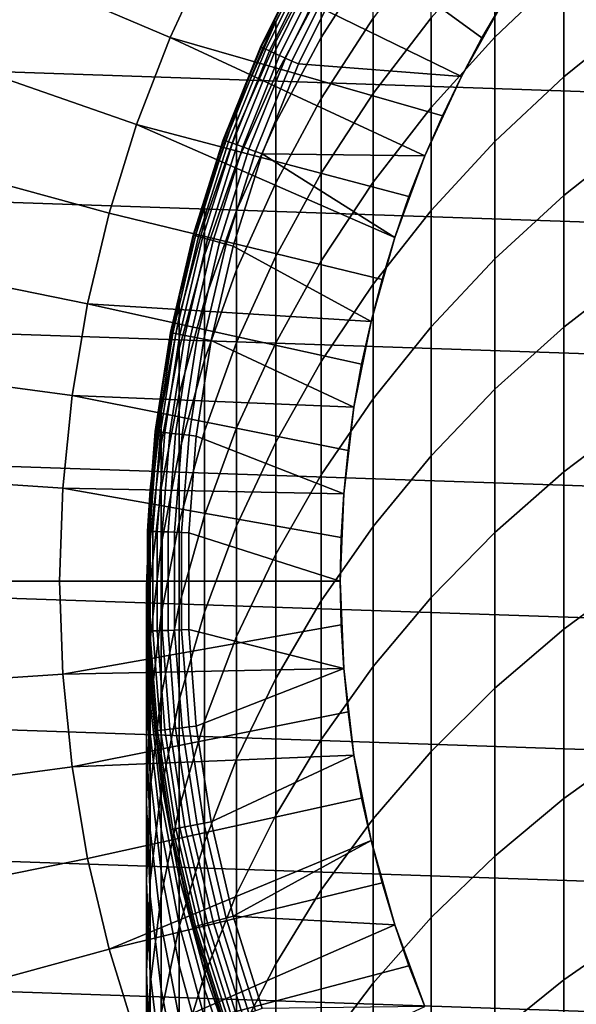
# Model space of a CAD drawing. Header units: metres. Extents: x -24 to 94, y -256 to 25.
# Tile 93 of 195: x -17.28 to -10.56, y -5.1 to 6.77. Entities that reach past the tile are written whole.
import ezdxf

# ---------------------------------------------------------------- set-up
doc = ezdxf.new("R2010")
doc.units = ezdxf.units.M
doc.layers.add('solid_10_061_003_XXX', color=7, linetype='CONTINUOUS')

msp = doc.modelspace()

# ---------------------------------------------------------------- linework, layer by layer
at = {"layer": 'solid_10_061_003_XXX'}
for points in [[(-21.561001, 9.347363), (22.148991, 7.853167), (22.633904, 6.321091), (-22.148993, 7.853165)], [(-18.014978, 9.103379, 139.704315), (-18.582788, 7.879783, 139.704315), (-15.465069, 6.557755, 139.907593), (-14.992523, 7.576064, 139.907593)], [(-11.948398, 6.088013, 139.995865), (-11.700171, 6.552411, 139.995865), (-14.453018, 8.560535, 139.907593), (-14.992523, 7.576064, 139.907593)], [(-11.700171, 6.552411, 139.995865), (-11.433905, 7.006706, 139.995865), (-14.453018, 8.560535, 139.907593)], [(-11.545567, 6.561645, 217.583908), (-10.712721, 7.353193, 217.842911), (-10.712721, 8.458774, 214.186722), (-11.545567, 7.656335, 213.96373)], [(-13.6399, 6.558397, 206.083649), (-13.013261, 7.539453, 206.262878), (-13.013261, 8.1218, 202.610077), (-13.6399, 7.133652, 202.475357)], [(-10.712721, 6.083599, 221.445435), (-9.819964, 6.802244, 221.717102), (-9.819964, 8.083375, 218.081848), (-10.712721, 7.353193, 217.842911)], [(-22.148993, 7.853165), (22.633904, 6.321091), (23.012894, 4.759872), (-22.633904, 6.321089)], [(-18.582788, 7.879783, 139.704315), (-19.067602, 6.620993, 139.704315), (-15.868543, 5.510159, 139.907593), (-15.465069, 6.557755, 139.907593)], [(-13.6399, 7.792626, 195.19928), (-13.836568, 7.524087, 191.550003), (-14.371932, 6.442831, 191.550003), (-14.19026, 6.752355, 195.152298)], [(-14.19026, 6.508255, 198.750839), (-13.6399, 7.545341, 198.844772), (-13.6399, 7.792626, 195.19928), (-14.19026, 6.752355, 195.152298)], [(-13.013261, 5.8831, 213.470963), (-12.313846, 6.796174, 213.724701), (-12.313846, 7.716313, 210.09787), (-13.013261, 6.792711, 209.885635)], [(-12.313846, 5.713158, 217.306274), (-11.545567, 6.561645, 217.583908), (-11.545567, 7.656335, 213.96373), (-12.313846, 6.796174, 213.724701)], [(-11.948398, 6.088013, 139.995865), (-14.992523, 7.576064, 139.907593), (-15.465069, 6.557755, 139.907593), (-12.1782, 5.614227, 139.995865)], [(-14.371932, 6.442831, 191.550003), (-13.836568, 7.524087, 191.550003), (-13.836568, 7.524087, 141.050003), (-14.371932, 6.442831, 141.050003)], [(-13.829988, 7.520509, 140.963776), (-14.365097, 6.439767, 140.963776), (-14.371932, 6.442831, 141.050003), (-13.836568, 7.524087, 141.050003)], [(-14.365097, 6.439767, 140.963776), (-13.829988, 7.520509, 140.963776), (-13.810235, 7.509768, 140.879486), (-14.34458, 6.430569, 140.879486)], [(-14.34458, 6.430569, 140.879486), (-13.810235, 7.509768, 140.879486), (-13.77791, 7.49219, 140.800385), (-14.311005, 6.415518, 140.800385)], [(-14.311005, 6.415518, 140.800385), (-13.77791, 7.49219, 140.800385), (-13.733998, 7.468312, 140.728867), (-14.265394, 6.395071, 140.728867)], [(-14.19026, 6.101866, 202.334686), (-13.6399, 7.133652, 202.475357), (-13.6399, 7.545341, 198.844772), (-14.19026, 6.508255, 198.750839)], [(-13.6399, 5.820751, 209.662277), (-13.013261, 6.792711, 209.885635), (-13.013261, 7.539453, 206.262878), (-13.6399, 6.558397, 206.083649)], [(-14.265394, 6.395071, 140.728867), (-13.733998, 7.468312, 140.728867), (-13.679836, 7.438859, 140.667145), (-14.209136, 6.369851, 140.667145)], [(-14.209136, 6.369851, 140.667145), (-13.679836, 7.438859, 140.667145), (-13.617073, 7.404729, 140.617081), (-14.143944, 6.340626, 140.617081)], [(-14.143944, 6.340626, 140.617081), (-13.617073, 7.404729, 140.617081), (-13.547618, 7.366961, 140.580185), (-14.071802, 6.308285, 140.580185)], [(-14.071802, 6.308285, 140.580185), (-13.547618, 7.366961, 140.580185), (-13.473588, 7.326705, 140.557602), (-13.994907, 6.273814, 140.557602)], [(-13.994907, 6.273814, 140.557602), (-13.473588, 7.326705, 140.557602), (-13.396991, 7.285817, 140.550003), (-13.915445, 6.238817, 140.550003)], [(-11.948391, 6.088026, 140.550003), (-13.915445, 6.238817, 140.550003), (-13.396991, 7.285817, 140.550003), (-11.433879, 7.006747, 140.550003)], [(-11.545567, 5.304557, 221.15094), (-10.712721, 6.083599, 221.445435), (-10.712721, 7.353193, 217.842911), (-11.545567, 6.561645, 217.583908)], [(-14.19026, 5.534018, 205.896515), (-13.6399, 6.558397, 206.083649), (-13.6399, 7.133652, 202.475357), (-14.19026, 6.101866, 202.334686)], [(-11.948391, 6.088026, 140.550003), (-11.433879, 7.006747, 140.550003), (-11.700171, 6.552411, 139.995865), (-11.948398, 6.088013, 139.995865)], [(-11.433879, 7.006747, 140.550003), (-11.433905, 7.006706, 139.995865), (-11.700171, 6.552411, 139.995865)], [(-13.6399, 4.922221, 213.203934), (-13.013261, 5.8831, 213.470963), (-13.013261, 6.792711, 209.885635), (-13.6399, 5.820751, 209.662277)], [(-13.013261, 4.812477, 217.011551), (-12.313846, 5.713158, 217.306274), (-12.313846, 6.796174, 213.724701), (-13.013261, 5.8831, 213.470963)], [(-10.712721, 4.652583, 224.986938), (-9.819964, 5.358224, 225.290787), (-9.819964, 6.802244, 221.717102), (-10.712721, 6.083599, 221.445435)], [(-14.19026, 6.752355, 195.152298), (-14.371932, 6.442831, 191.550003), (-14.822956, 5.323766, 191.550003), (-14.661262, 5.673907, 195.103577)], [(-14.661262, 5.433107, 198.653473), (-14.19026, 6.508255, 198.750839), (-14.19026, 6.752355, 195.152298), (-14.661262, 5.673907, 195.103577)], [(-19.067602, 6.620993, 139.704315), (-19.467255, 5.332632, 139.704315), (-16.201145, 4.437952, 139.907593), (-15.868543, 5.510159, 139.907593)], [(-12.581146, 4.64143, 139.995865), (-12.389225, 5.131785, 139.995865), (-15.465069, 6.557755, 139.907593), (-15.868543, 5.510159, 139.907593)], [(-12.389225, 5.131785, 139.995865), (-12.1782, 5.614227, 139.995865), (-15.465069, 6.557755, 139.907593)], [(-14.19026, 4.805871, 209.429077), (-13.6399, 5.820751, 209.662277), (-13.6399, 6.558397, 206.083649), (-14.19026, 5.534018, 205.896515)], [(-12.313846, 4.469476, 220.835266), (-11.545567, 5.304557, 221.15094), (-11.545567, 6.561645, 217.583908), (-12.313846, 5.713158, 217.306274)], [(-14.822956, 5.323766, 191.550003), (-14.371932, 6.442831, 191.550003), (-14.371932, 6.442831, 141.050003), (-14.822956, 5.323766, 141.050003)], [(-14.365097, 6.439767, 140.963776), (-14.815907, 5.321234, 140.963776), (-14.822956, 5.323766, 141.050003), (-14.371932, 6.442831, 141.050003)], [(-14.815907, 5.321234, 140.963776), (-14.365097, 6.439767, 140.963776), (-14.34458, 6.430569, 140.879486), (-14.794745, 5.313634, 140.879486)], [(-14.794745, 5.313634, 140.879486), (-14.34458, 6.430569, 140.879486), (-14.311005, 6.415518, 140.800385), (-14.760117, 5.301197, 140.800385)], [(-14.760117, 5.301197, 140.800385), (-14.311005, 6.415518, 140.800385), (-14.265394, 6.395071, 140.728867), (-14.713075, 5.284301, 140.728867)], [(-14.661262, 5.032214, 202.188858), (-14.19026, 6.101866, 202.334686), (-14.19026, 6.508255, 198.750839), (-14.661262, 5.433107, 198.653473)], [(-22.633904, 6.321089), (23.012894, 4.759872), (23.283913, 3.179563), (-23.012894, 4.759871)], [(-14.713075, 5.284301, 140.728867), (-14.265394, 6.395071, 140.728867), (-14.209136, 6.369851, 140.667145), (-14.655051, 5.263462, 140.667145)], [(-14.655051, 5.263462, 140.667145), (-14.209136, 6.369851, 140.667145), (-14.143944, 6.340626, 140.617081), (-14.587813, 5.239313, 140.617081)], [(-14.587813, 5.239313, 140.617081), (-14.143944, 6.340626, 140.617081), (-14.071802, 6.308285, 140.580185), (-14.513408, 5.212589, 140.580185)], [(-14.513408, 5.212589, 140.580185), (-14.071802, 6.308285, 140.580185), (-13.994907, 6.273814, 140.557602), (-14.434099, 5.184105, 140.557602)], [(-14.434099, 5.184105, 140.557602), (-13.994907, 6.273814, 140.557602), (-13.915445, 6.238817, 140.550003), (-14.352218, 5.155221, 140.550003)], [(-12.389225, 5.131785, 140.550003), (-14.352218, 5.155221, 140.550003), (-13.915445, 6.238817, 140.550003), (-11.948391, 6.088026, 140.550003)], [(-14.661262, 4.472045, 205.702515), (-14.19026, 5.534018, 205.896515), (-14.19026, 6.101866, 202.334686), (-14.661262, 5.032214, 202.188858)], [(-12.389225, 5.131785, 140.550003), (-11.948391, 6.088026, 140.550003), (-12.1782, 5.614227, 139.995865), (-12.389225, 5.131785, 139.995865)], [(-11.948391, 6.088026, 140.550003), (-11.948398, 6.088013, 139.995865), (-12.1782, 5.614227, 139.995865)], [(-11.545567, 3.887638, 224.657562), (-10.712721, 4.652583, 224.986938), (-10.712721, 6.083599, 221.445435), (-11.545567, 5.304557, 221.15094)], [(-14.19026, 3.918909, 212.925125), (-13.6399, 4.922221, 213.203934), (-13.6399, 5.820751, 209.662277), (-14.19026, 4.805871, 209.429077)], [(-13.6399, 3.864639, 216.701401), (-13.013261, 4.812477, 217.011551), (-13.013261, 5.8831, 213.470963), (-13.6399, 4.922221, 213.203934)], [(-13.013261, 3.583026, 220.500168), (-12.313846, 4.469476, 220.835266), (-12.313846, 5.713158, 217.306274), (-13.013261, 4.812477, 217.011551)], [(-14.661262, 5.673907, 195.103577), (-14.822956, 5.323766, 191.550003), (-15.186993, 4.173459, 191.550003), (-15.050272, 4.563312, 195.053421)], [(-15.050272, 4.325912, 198.553192), (-14.661262, 5.433107, 198.653473), (-14.661262, 5.673907, 195.103577), (-15.050272, 4.563312, 195.053421)], [(-12.906525, 3.640016, 139.995865), (-12.753668, 4.143918, 139.995865), (-15.868543, 5.510159, 139.907593), (-16.201145, 4.437952, 139.907593)], [(-12.753668, 4.143918, 139.995865), (-12.581146, 4.64143, 139.995865), (-15.868543, 5.510159, 139.907593)], [(-14.661262, 3.753743, 209.187302), (-14.19026, 4.805871, 209.429077), (-14.19026, 5.534018, 205.896515), (-14.661262, 4.472045, 205.702515)], [(-15.050272, 3.930678, 202.038666), (-14.661262, 5.032214, 202.188858), (-14.661262, 5.433107, 198.653473), (-15.050272, 4.325912, 198.553192)], [(-10.712721, 3.063066, 228.460205), (-9.819964, 3.754263, 228.795609), (-9.819964, 5.358224, 225.290787), (-10.712721, 4.652583, 224.986938)], [(-19.467255, 5.332632, 139.704315), (-19.779963, 4.020454, 139.704315), (-16.461388, 3.345924, 139.907593), (-16.201145, 4.437952, 139.907593)], [(-15.186993, 4.173459, 191.550003), (-14.822956, 5.323766, 191.550003), (-14.822956, 5.323766, 141.050003), (-15.186993, 4.173459, 141.050003)], [(-14.815907, 5.321234, 140.963776), (-15.17977, 4.171474, 140.963776), (-15.186993, 4.173459, 141.050003), (-14.822956, 5.323766, 141.050003)], [(-15.17977, 4.171474, 140.963776), (-14.815907, 5.321234, 140.963776), (-14.794745, 5.313634, 140.879486), (-15.15809, 4.165516, 140.879486)], [(-15.15809, 4.165516, 140.879486), (-14.794745, 5.313634, 140.879486), (-14.760117, 5.301197, 140.800385), (-15.12261, 4.155766, 140.800385)], [(-15.12261, 4.155766, 140.800385), (-14.760117, 5.301197, 140.800385), (-14.713075, 5.284301, 140.728867), (-15.074412, 4.142521, 140.728867)], [(-15.074412, 4.142521, 140.728867), (-14.713075, 5.284301, 140.728867), (-14.655051, 5.263462, 140.667145), (-15.014964, 4.126184, 140.667145)], [(-15.014964, 4.126184, 140.667145), (-14.655051, 5.263462, 140.667145), (-14.587813, 5.239313, 140.617081), (-14.946074, 4.107254, 140.617081)], [(-14.946074, 4.107254, 140.617081), (-14.587813, 5.239313, 140.617081), (-14.513408, 5.212589, 140.580185), (-14.869842, 4.086304, 140.580185)], [(-12.313846, 3.067668, 224.304489), (-11.545567, 3.887638, 224.657562), (-11.545567, 5.304557, 221.15094), (-12.313846, 4.469476, 220.835266)], [(-14.869842, 4.086304, 140.580185), (-14.513408, 5.212589, 140.580185), (-14.434099, 5.184105, 140.557602), (-14.788587, 4.063975, 140.557602)], [(-14.788587, 4.063975, 140.557602), (-14.434099, 5.184105, 140.557602), (-14.352218, 5.155221, 140.550003), (-14.704766, 4.041331, 140.550003)], [(-13.039492, 3.130455, 140.550003), (-14.704766, 4.041331, 140.550003), (-14.352218, 5.155221, 140.550003), (-12.753673, 4.143904, 140.550003)], [(-12.389225, 5.131785, 140.550003), (-12.753673, 4.143904, 140.550003), (-14.352218, 5.155221, 140.550003)], [(-12.753673, 4.143904, 140.550003), (-12.389225, 5.131785, 140.550003), (-12.581146, 4.64143, 139.995865), (-12.753668, 4.143918, 139.995865)], [(-12.389225, 5.131785, 140.550003), (-12.389225, 5.131785, 139.995865), (-12.581146, 4.64143, 139.995865)], [(-15.050272, 3.378416, 205.502731), (-14.661262, 4.472045, 205.702515), (-14.661262, 5.032214, 202.188858), (-15.050272, 3.930678, 202.038666)], [(-14.19026, 2.874944, 216.377563), (-13.6399, 3.864639, 216.701401), (-13.6399, 4.922221, 213.203934), (-14.19026, 3.918909, 212.925125)], [(-23.012894, 4.759871), (23.283913, 3.179563), (23.446167, 1.589596), (-23.283913, 3.179562)], [(-14.661262, 2.878776, 212.636078), (-14.19026, 3.918909, 212.925125), (-14.19026, 4.805871, 209.429077), (-14.661262, 3.753743, 209.187302)], [(-13.6399, 2.650164, 220.147522), (-13.013261, 3.583026, 220.500168), (-13.013261, 4.812477, 217.011551), (-13.6399, 3.864639, 216.701401)], [(-11.545567, 2.313779, 228.096603), (-10.712721, 3.063066, 228.460205), (-10.712721, 4.652583, 224.986938), (-11.545567, 3.887638, 224.657562)], [(-15.050272, 4.563312, 195.053421), (-15.186993, 4.173459, 191.550003), (-15.461906, 2.99866, 191.550003), (-15.355115, 3.426782, 195.00209)], [(-15.355115, 3.19286, 198.450577), (-15.050272, 4.325912, 198.553192), (-15.050272, 4.563312, 195.053421), (-15.355115, 3.426782, 195.00209)], [(-12.906525, 3.640016, 139.995865), (-16.201145, 4.437952, 139.907593), (-16.461388, 3.345924, 139.907593), (-13.03948, 3.130502, 139.995865)], [(-15.050272, 2.670254, 208.938324), (-14.661262, 3.753743, 209.187302), (-14.661262, 4.472045, 205.702515), (-15.050272, 3.378416, 205.502731)], [(-13.013261, 2.197258, 223.929688), (-12.313846, 3.067668, 224.304489), (-12.313846, 4.469476, 220.835266), (-13.013261, 3.583026, 220.500168)], [(-15.355115, 2.803417, 201.884979), (-15.050272, 3.930678, 202.038666), (-15.050272, 4.325912, 198.553192), (-15.355115, 3.19286, 198.450577)], [(-15.461906, 2.99866, 191.550003), (-15.186993, 4.173459, 191.550003), (-15.186993, 4.173459, 141.050003), (-15.461906, 2.99866, 141.050003)], [(-15.17977, 4.171474, 140.963776), (-15.454553, 2.997234, 140.963776), (-15.461906, 2.99866, 141.050003), (-15.186993, 4.173459, 141.050003)], [(-15.454553, 2.997234, 140.963776), (-15.17977, 4.171474, 140.963776), (-15.15809, 4.165516, 140.879486), (-15.43248, 2.992953, 140.879486)], [(-15.43248, 2.992953, 140.879486), (-15.15809, 4.165516, 140.879486), (-15.12261, 4.155766, 140.800385), (-15.396358, 2.985948, 140.800385)], [(-15.396358, 2.985948, 140.800385), (-15.12261, 4.155766, 140.800385), (-15.074412, 4.142521, 140.728867), (-15.347288, 2.976431, 140.728867)], [(-15.347288, 2.976431, 140.728867), (-15.074412, 4.142521, 140.728867), (-15.014964, 4.126184, 140.667145), (-15.286764, 2.964693, 140.667145)], [(-15.286764, 2.964693, 140.667145), (-15.014964, 4.126184, 140.667145), (-14.946074, 4.107254, 140.617081), (-15.216627, 2.951091, 140.617081)], [(-15.216627, 2.951091, 140.617081), (-14.946074, 4.107254, 140.617081), (-14.869842, 4.086304, 140.580185), (-15.139014, 2.936039, 140.580185)], [(-15.139014, 2.936039, 140.580185), (-14.869842, 4.086304, 140.580185), (-14.788587, 4.063975, 140.557602), (-15.056288, 2.919995, 140.557602)], [(-15.056288, 2.919995, 140.557602), (-14.788587, 4.063975, 140.557602), (-14.704766, 4.041331, 140.550003), (-14.971004, 2.903706, 140.550003)], [(-13.2449, 2.097777, 140.550003), (-14.971004, 2.903706, 140.550003), (-14.704766, 4.041331, 140.550003), (-13.039492, 3.130455, 140.550003)], [(-13.039492, 3.130455, 140.550003), (-12.753673, 4.143904, 140.550003), (-12.906525, 3.640016, 139.995865), (-13.03948, 3.130502, 139.995865)], [(-12.753673, 4.143904, 140.550003), (-12.753668, 4.143918, 139.995865), (-12.906525, 3.640016, 139.995865)], [(-19.779963, 4.020454, 139.704315), (-20.004328, 2.69032, 139.704315), (-16.648111, 2.238953, 139.907593), (-16.461388, 3.345924, 139.907593)], [(-15.355115, 2.259248, 205.298294), (-15.050272, 3.378416, 205.502731), (-15.050272, 3.930678, 202.038666), (-15.355115, 2.803417, 201.884979)], [(-14.661262, 1.848928, 216.041824), (-14.19026, 2.874944, 216.377563), (-14.19026, 3.918909, 212.925125), (-14.661262, 2.878776, 212.636078)], [(-14.19026, 1.676107, 219.779312), (-13.6399, 2.650164, 220.147522), (-13.6399, 3.864639, 216.701401), (-14.19026, 2.874944, 216.377563)], [(-12.313846, 1.510594, 227.706848), (-11.545567, 2.313779, 228.096603), (-11.545567, 3.887638, 224.657562), (-12.313846, 3.067668, 224.304489)], [(-15.050272, 1.807638, 212.338425), (-14.661262, 2.878776, 212.636078), (-14.661262, 3.753743, 209.187302), (-15.050272, 2.670254, 208.938324)], [(-10.712721, 1.318293, 231.858124), (-9.819964, 1.993635, 232.224396), (-9.819964, 3.754263, 228.795609), (-10.712721, 3.063066, 228.460205)], [(-13.6399, 1.281276, 223.535278), (-13.013261, 2.197258, 223.929688), (-13.013261, 3.583026, 220.500168), (-13.6399, 2.650164, 220.147522)], [(-13.244901, 2.097786, 139.995865), (-13.15233, 2.616161, 139.995865), (-16.461388, 3.345924, 139.907593), (-16.648111, 2.238953, 139.907593)], [(-13.15233, 2.616161, 139.995865), (-13.03948, 3.130502, 139.995865), (-16.461388, 3.345924, 139.907593)], [(-15.355115, 3.426782, 195.00209), (-15.461906, 2.99866, 191.550003), (-15.646083, 1.806264, 191.550003), (-15.574085, 2.270671, 194.94986)], [(-15.574085, 2.040288, 198.346191), (-15.355115, 3.19286, 198.450577), (-15.355115, 3.426782, 195.00209), (-15.574085, 2.270671, 194.94986)], [(-15.355115, 1.561463, 208.683533), (-15.050272, 2.670254, 208.938324), (-15.050272, 3.378416, 205.502731), (-15.355115, 2.259248, 205.298294)], [(-23.283913, 3.179562), (23.446167, 1.589596), (23.5, 0), (-23.446167, 1.589595)], [(-15.574085, 1.656736, 201.728638), (-15.355115, 2.803417, 201.884979), (-15.355115, 3.19286, 198.450577), (-15.574085, 2.040288, 198.346191)], [(-13.2449, 2.097777, 140.550003), (-13.039492, 3.130455, 140.550003), (-13.15233, 2.616161, 139.995865), (-13.244901, 2.097786, 139.995865)], [(-13.039492, 3.130455, 140.550003), (-13.03948, 3.130502, 139.995865), (-13.15233, 2.616161, 139.995865)], [(-15.646083, 1.806264, 191.550003), (-15.461906, 2.99866, 191.550003), (-15.461906, 2.99866, 141.050003), (-15.646083, 1.806264, 141.050003)], [(-15.454553, 2.997234, 140.963776), (-15.638642, 1.805405, 140.963776), (-15.646083, 1.806264, 141.050003), (-15.461906, 2.99866, 141.050003)], [(-15.638642, 1.805405, 140.963776), (-15.454553, 2.997234, 140.963776), (-15.43248, 2.992953, 140.879486), (-15.616305, 1.802826, 140.879486)], [(-15.616305, 1.802826, 140.879486), (-15.43248, 2.992953, 140.879486), (-15.396358, 2.985948, 140.800385), (-15.579754, 1.798607, 140.800385)], [(-15.579754, 1.798607, 140.800385), (-15.396358, 2.985948, 140.800385), (-15.347288, 2.976431, 140.728867), (-15.5301, 1.792874, 140.728867)], [(-15.5301, 1.792874, 140.728867), (-15.347288, 2.976431, 140.728867), (-15.286764, 2.964693, 140.667145), (-15.468854, 1.785804, 140.667145)], [(-13.013261, 0.658001, 227.293121), (-12.313846, 1.510594, 227.706848), (-12.313846, 3.067668, 224.304489), (-13.013261, 2.197258, 223.929688)], [(-11.545567, 0.586194, 231.461044), (-10.712721, 1.318293, 231.858124), (-10.712721, 3.063066, 228.460205), (-11.545567, 2.313779, 228.096603)], [(-15.468854, 1.785804, 140.667145), (-15.286764, 2.964693, 140.667145), (-15.216627, 2.951091, 140.617081), (-15.397882, 1.77761, 140.617081)], [(-15.397882, 1.77761, 140.617081), (-15.216627, 2.951091, 140.617081), (-15.139014, 2.936039, 140.580185), (-15.319345, 1.768544, 140.580185)], [(-15.319345, 1.768544, 140.580185), (-15.139014, 2.936039, 140.580185), (-15.056288, 2.919995, 140.557602), (-15.235633, 1.75888, 140.557602)], [(-15.235633, 1.75888, 140.557602), (-15.056288, 2.919995, 140.557602), (-14.971004, 2.903706, 140.550003), (-15.149362, 1.749086, 140.550003)], [(-13.368657, 1.052175, 140.550003), (-15.149362, 1.749086, 140.550003), (-14.971004, 2.903706, 140.550003), (-13.2449, 2.097777, 140.550003)], [(-15.050272, 0.792328, 215.696091), (-14.661262, 1.848928, 216.041824), (-14.661262, 2.878776, 212.636078), (-15.050272, 1.807638, 212.338425)], [(-14.661262, 0.666302, 219.397583), (-14.19026, 1.676107, 219.779312), (-14.19026, 2.874944, 216.377563), (-14.661262, 1.848928, 216.041824)], [(-15.574085, 1.120799, 205.090317), (-15.355115, 2.259248, 205.298294), (-15.355115, 2.803417, 201.884979), (-15.574085, 1.656736, 201.728638)], [(-20.004328, 2.69032, 139.704315), (-20.139351, 1.348171, 139.704315), (-16.760479, 1.121982, 139.907593), (-16.648111, 2.238953, 139.907593)], [(-15.355115, 0.711487, 212.033813), (-15.050272, 1.807638, 212.338425), (-15.050272, 2.670254, 208.938324), (-15.355115, 1.561463, 208.683533)], [(-14.19026, 0.324845, 223.123428), (-13.6399, 1.281276, 223.535278), (-13.6399, 2.650164, 220.147522), (-14.19026, 1.676107, 219.779312)], [(-15.574085, 2.270671, 194.94986), (-15.646083, 1.806264, 191.550003), (-15.738442, 0.603268, 191.550003), (-15.70596, 1.101447, 194.897049)], [(-15.70596, 0.874642, 198.240616), (-15.574085, 2.040288, 198.346191), (-15.574085, 2.270671, 194.94986), (-15.70596, 1.101447, 194.897049)], [(-15.574085, 0.433569, 208.424362), (-15.355115, 1.561463, 208.683533), (-15.355115, 2.259248, 205.298294), (-15.574085, 1.120799, 205.090317)], [(-12.313846, -0.198568, 231.035416), (-11.545567, 0.586194, 231.461044), (-11.545567, 2.313779, 228.096603), (-12.313846, 1.510594, 227.706848)], [(-13.368662, 1.052136, 139.995865), (-13.317048, 1.576177, 139.995865), (-16.648111, 2.238953, 139.907593), (-16.760479, 1.121982, 139.907593)], [(-13.317048, 1.576177, 139.995865), (-13.244901, 2.097786, 139.995865), (-16.648111, 2.238953, 139.907593)], [(-13.6399, -0.239231, 226.857742), (-13.013261, 0.658001, 227.293121), (-13.013261, 2.197258, 223.929688), (-13.6399, 1.281276, 223.535278)], [(-15.70596, 0.497048, 201.570526), (-15.574085, 1.656736, 201.728638), (-15.574085, 2.040288, 198.346191), (-15.70596, 0.874642, 198.240616)], [(-13.368657, 1.052175, 140.550003), (-13.2449, 2.097777, 140.550003), (-13.317048, 1.576177, 139.995865), (-13.368662, 1.052136, 139.995865)], [(-13.2449, 2.097777, 140.550003), (-13.244901, 2.097786, 139.995865), (-13.317048, 1.576177, 139.995865)], [(-10.712721, -0.578175, 235.173752), (-9.819964, 0.079933, 235.570175), (-9.819964, 1.993635, 232.224396), (-10.712721, 1.318293, 231.858124)], [(-15.738442, 0.603268, 191.550003), (-15.646083, 1.806264, 191.550003), (-15.646083, 1.806264, 141.050003), (-15.738442, 0.603268, 141.050003)], [(-15.638642, 1.805405, 140.963776), (-15.730957, 0.602981, 140.963776), (-15.738442, 0.603268, 141.050003), (-15.646083, 1.806264, 141.050003)], [(-15.730957, 0.602981, 140.963776), (-15.638642, 1.805405, 140.963776), (-15.616305, 1.802826, 140.879486), (-15.708489, 0.60212, 140.879486)], [(-15.708489, 0.60212, 140.879486), (-15.616305, 1.802826, 140.879486), (-15.579754, 1.798607, 140.800385), (-15.671722, 0.600711, 140.800385)], [(-15.671722, 0.600711, 140.800385), (-15.579754, 1.798607, 140.800385), (-15.5301, 1.792874, 140.728867), (-15.621775, 0.598796, 140.728867)], [(-15.621775, 0.598796, 140.728867), (-15.5301, 1.792874, 140.728867), (-15.468854, 1.785804, 140.667145), (-15.560167, 0.596435, 140.667145)], [(-15.560167, 0.596435, 140.667145), (-15.468854, 1.785804, 140.667145), (-15.397882, 1.77761, 140.617081), (-15.488777, 0.593698, 140.617081)], [(-15.355115, -0.288946, 215.342285), (-15.050272, 0.792328, 215.696091), (-15.050272, 1.807638, 212.338425), (-15.355115, 0.711487, 212.033813)], [(-15.050272, -0.373603, 219.004471), (-14.661262, 0.666302, 219.397583), (-14.661262, 1.848928, 216.041824), (-15.050272, 0.792328, 215.696091)], [(-15.488777, 0.593698, 140.617081), (-15.397882, 1.77761, 140.617081), (-15.319345, 1.768544, 140.580185), (-15.409776, 0.59067, 140.580185)], [(-15.409776, 0.59067, 140.580185), (-15.319345, 1.768544, 140.580185), (-15.235633, 1.75888, 140.557602), (-15.32557, 0.587442, 140.557602)], [(-15.32557, 0.587442, 140.557602), (-15.235633, 1.75888, 140.557602), (-15.149362, 1.749086, 140.550003), (-15.238806, 0.584193, 140.550003)], [(-13.41, 0, 140.550003), (-15.238806, 0.584193, 140.550003), (-15.149362, 1.749086, 140.550003), (-13.368657, 1.052175, 140.550003)], [(-14.661262, -0.666688, 222.696487), (-14.19026, 0.324845, 223.123428), (-14.19026, 1.676107, 219.779312), (-14.661262, 0.666302, 219.397583)], [(23.446167, -1.589595), (-23.5, 0), (-23.446167, 1.589595), (23.5, 0)], [(-15.70596, -0.030564, 204.87999), (-15.574085, 1.120799, 205.090317), (-15.574085, 1.656736, 201.728638), (-15.70596, 0.497048, 201.570526)], [(-15.574085, -0.403549, 211.723953), (-15.355115, 0.711487, 212.033813), (-15.355115, 1.561463, 208.683533), (-15.574085, 0.433569, 208.424362)], [(-13.013261, -1.031603, 230.583603), (-12.313846, -0.198568, 231.035416), (-12.313846, 1.510594, 227.706848), (-13.013261, 0.658001, 227.293121)], [(-20.139351, 1.348171, 139.704315), (-20.184423, 0, 139.704315), (-16.797991, 0, 139.907593), (-16.760479, 1.121982, 139.907593)], [(-11.545567, -1.291592, 234.744019), (-10.712721, -0.578175, 235.173752), (-10.712721, 1.318293, 231.858124), (-11.545567, 0.586194, 231.461044)], [(-14.19026, -1.176085, 226.403122), (-13.6399, -0.239231, 226.857742), (-13.6399, 1.281276, 223.535278), (-14.19026, 0.324845, 223.123428)], [(-16.760479, 1.121982, 139.907593), (-16.797991, 0, 139.907593), (-13.41, 0, 139.995865), (-13.399661, 0.526474, 139.995865)], [(-13.399661, 0.526474, 139.995865), (-13.368662, 1.052136, 139.995865), (-16.760479, 1.121982, 139.907593)], [(-15.70596, 1.101447, 194.897049), (-15.738442, 0.603268, 191.550003), (-15.738442, -0.603268, 191.550003), (-15.75, -0.074353, 194.843948)], [(-15.75, -0.297559, 198.13446), (-15.70596, 0.874642, 198.240616), (-15.70596, 1.101447, 194.897049), (-15.75, -0.074353, 194.843948)], [(-15.70596, -0.707119, 208.162231), (-15.574085, 0.433569, 208.424362), (-15.574085, 1.120799, 205.090317), (-15.70596, -0.030564, 204.87999)], [(-13.41, 0, 140.550003), (-13.368657, 1.052175, 140.550003), (-13.399661, 0.526474, 139.995865), (-13.41, 0, 139.995865)], [(-13.368657, 1.052175, 140.550003), (-13.368662, 1.052136, 139.995865), (-13.399661, 0.526474, 139.995865)], [(-15.75, -0.669161, 201.41153), (-15.70596, 0.497048, 201.570526), (-15.70596, 0.874642, 198.240616), (-15.75, -0.297559, 198.13446)], [(-15.355115, -1.437793, 218.602173), (-15.050272, -0.373603, 219.004471), (-15.050272, 0.792328, 215.696091), (-15.355115, -0.288946, 215.342285)], [(-15.738442, -0.603268, 191.550003), (-15.738442, 0.603268, 191.550003), (-15.738442, 0.603268, 141.050003), (-15.738442, -0.603268, 141.050003)], [(-15.730957, 0.602981, 140.963776), (-15.730957, -0.602981, 140.963776), (-15.738442, -0.603268, 141.050003), (-15.738442, 0.603268, 141.050003)], [(-15.730957, -0.602981, 140.963776), (-15.730957, 0.602981, 140.963776), (-15.708489, 0.60212, 140.879486), (-15.708489, -0.60212, 140.879486)], [(-15.708489, -0.60212, 140.879486), (-15.708489, 0.60212, 140.879486), (-15.671722, 0.600711, 140.800385), (-15.671722, -0.600711, 140.800385)], [(-15.671722, -0.600711, 140.800385), (-15.671722, 0.600711, 140.800385), (-15.621775, 0.598796, 140.728867), (-15.621775, -0.598796, 140.728867)], [(-15.621775, -0.598796, 140.728867), (-15.621775, 0.598796, 140.728867), (-15.560167, 0.596435, 140.667145), (-15.560167, -0.596435, 140.667145)], [(-15.574085, -1.388849, 214.982376), (-15.355115, -0.288946, 215.342285), (-15.355115, 0.711487, 212.033813), (-15.574085, -0.403549, 211.723953)], [(-15.560167, -0.596435, 140.667145), (-15.560167, 0.596435, 140.667145), (-15.488777, 0.593698, 140.617081), (-15.488777, -0.593698, 140.617081)], [(-15.050272, -1.687776, 222.256805), (-14.661262, -0.666688, 222.696487), (-14.661262, 0.666302, 219.397583), (-15.050272, -0.373603, 219.004471)], [(-13.6399, -1.908255, 230.108124), (-13.013261, -1.031603, 230.583603), (-13.013261, 0.658001, 227.293121), (-13.6399, -0.239231, 226.857742)], [(-15.75, -1.188402, 204.668472), (-15.70596, -0.030564, 204.87999), (-15.70596, 0.497048, 201.570526), (-15.75, -0.669161, 201.41153)], [(-15.488777, -0.593698, 140.617081), (-15.488777, 0.593698, 140.617081), (-15.409776, 0.59067, 140.580185), (-15.409776, -0.59067, 140.580185)], [(-15.409776, -0.59067, 140.580185), (-15.409776, 0.59067, 140.580185), (-15.32557, 0.587442, 140.557602), (-15.32557, -0.587442, 140.557602)], [(-15.32557, -0.587442, 140.557602), (-15.32557, 0.587442, 140.557602), (-15.238806, 0.584193, 140.550003), (-15.238806, -0.584188, 140.550003)], [(-13.368657, -1.052175, 140.550003), (-15.238806, -0.584188, 140.550003), (-15.238806, 0.584193, 140.550003), (-13.41, 0, 140.550003)], [(-12.313846, -2.056328, 234.283386), (-11.545567, -1.291592, 234.744019), (-11.545567, 0.586194, 231.461044), (-12.313846, -0.198568, 231.035416)], [(-15.70596, -1.531234, 211.410583), (-15.574085, -0.403549, 211.723953), (-15.574085, 0.433569, 208.424362), (-15.70596, -0.707119, 208.162231)], [(-14.661262, -2.147321, 225.931824), (-14.19026, -1.176085, 226.403122), (-14.19026, 0.324845, 223.123428), (-14.661262, -0.666688, 222.696487)], [(-16.760479, -1.121982, 139.907593), (-16.797991, 0, 139.907593), (-20.184423, 0, 139.704315), (-20.139351, -1.348171, 139.704315)], [(-13.399661, -0.526474, 139.995865), (-13.41, 0, 139.995865), (-16.797991, 0, 139.907593), (-16.760479, -1.121982, 139.907593)], [(-10.712721, -2.622467, 238.40036), (-9.819964, -1.982936, 238.826096), (-9.819964, 0.079933, 235.570175), (-10.712721, -0.578175, 235.173752)], [(23.283913, -3.179562), (-23.446167, -1.589596), (-23.5, 0), (23.446167, -1.589595)], [(-15.75, -1.854221, 207.898651), (-15.70596, -0.707119, 208.162231), (-15.70596, -0.030564, 204.87999), (-15.75, -1.188402, 204.668472)], [(-15.75, -0.074353, 194.843948), (-15.738442, -0.603268, 191.550003), (-15.646083, -1.806264, 191.550003), (-15.70596, -1.250153, 194.790833)], [(-15.70596, -1.46976, 198.02829), (-15.75, -0.297559, 198.13446), (-15.75, -0.074353, 194.843948), (-15.70596, -1.250153, 194.790833)], [(-13.41, 0, 140.550003), (-13.41, 0, 139.995865), (-13.399661, -0.526474, 139.995865)], [(-13.368657, -1.052175, 140.550003), (-13.41, 0, 140.550003), (-13.399661, -0.526474, 139.995865), (-13.368662, -1.052136, 139.995865)], [(-13.013261, -2.868106, 233.794403), (-12.313846, -2.056328, 234.283386), (-12.313846, -0.198568, 231.035416), (-13.013261, -1.031603, 230.583603)], [(-15.70596, -1.835371, 201.252533), (-15.75, -0.669161, 201.41153), (-15.75, -0.297559, 198.13446), (-15.70596, -1.46976, 198.02829)], [(-15.574085, -2.520317, 218.192963), (-15.355115, -1.437793, 218.602173), (-15.355115, -0.288946, 215.342285), (-15.574085, -1.388849, 214.982376)], [(-14.19026, -2.823618, 229.611664), (-13.6399, -1.908255, 230.108124), (-13.6399, -0.239231, 226.857742), (-14.19026, -1.176085, 226.403122)], [(-15.70596, -2.501228, 214.618378), (-15.574085, -1.388849, 214.982376), (-15.574085, -0.403549, 211.723953), (-15.70596, -1.531234, 211.410583)], [(-15.355115, -2.73271, 221.80687), (-15.050272, -1.687776, 222.256805), (-15.050272, -0.373603, 219.004471), (-15.355115, -1.437793, 218.602173)], [(-13.368662, -1.052136, 139.995865), (-13.399661, -0.526474, 139.995865), (-16.760479, -1.121982, 139.907593)], [(-15.468854, -1.785804, 140.667145), (-15.560167, -0.596435, 140.667145), (-15.488777, -0.593698, 140.617081), (-15.397882, -1.77761, 140.617081)], [(-15.397882, -1.77761, 140.617081), (-15.488777, -0.593698, 140.617081), (-15.409776, -0.59067, 140.580185), (-15.319345, -1.768544, 140.580185)], [(-15.319345, -1.768544, 140.580185), (-15.409776, -0.59067, 140.580185), (-15.32557, -0.587442, 140.557602), (-15.235633, -1.75888, 140.557602)], [(-15.32557, -0.587442, 140.557602), (-15.238806, -0.584188, 140.550003), (-15.149362, -1.749086, 140.550003), (-15.235633, -1.75888, 140.557602)], [(-13.368657, -1.052175, 140.550003), (-15.149362, -1.749086, 140.550003), (-15.238806, -0.584188, 140.550003)], [(-11.545567, -3.315746, 237.938843), (-10.712721, -2.622467, 238.40036), (-10.712721, -0.578175, 235.173752), (-11.545567, -1.291592, 234.744019)], [(-15.70596, -2.34624, 204.45697), (-15.75, -1.188402, 204.668472), (-15.75, -0.669161, 201.41153), (-15.70596, -1.835371, 201.252533)], [(-15.75, -2.66526, 211.095444), (-15.70596, -1.531234, 211.410583), (-15.70596, -0.707119, 208.162231), (-15.75, -1.854221, 207.898651)], [(-15.730957, -0.602981, 140.963776), (-15.638642, -1.805405, 140.963776), (-15.646083, -1.806264, 141.050003), (-15.738442, -0.603268, 141.050003)], [(-15.646083, -1.806264, 191.550003), (-15.738442, -0.603268, 191.550003), (-15.738442, -0.603268, 141.050003), (-15.646083, -1.806264, 141.050003)], [(-15.638642, -1.805405, 140.963776), (-15.730957, -0.602981, 140.963776), (-15.708489, -0.60212, 140.879486), (-15.616305, -1.802826, 140.879486)], [(-15.616305, -1.802826, 140.879486), (-15.708489, -0.60212, 140.879486), (-15.671722, -0.600711, 140.800385), (-15.579754, -1.798607, 140.800385)], [(-15.579754, -1.798607, 140.800385), (-15.671722, -0.600711, 140.800385), (-15.621775, -0.598796, 140.728867), (-15.5301, -1.792874, 140.728867)], [(-15.5301, -1.792874, 140.728867), (-15.621775, -0.598796, 140.728867), (-15.560167, -0.596435, 140.667145), (-15.468854, -1.785804, 140.667145)], [(-15.050272, -3.147508, 225.446472), (-14.661262, -2.147321, 225.931824), (-14.661262, -0.666688, 222.696487), (-15.050272, -1.687776, 222.256805)], [(-13.317048, -1.576177, 139.995865), (-13.368662, -1.052136, 139.995865), (-16.760479, -1.121982, 139.907593), (-16.648111, -2.238953, 139.907593)], [(-13.368657, -1.052175, 140.550003), (-13.2449, -2.097777, 140.550003), (-14.971005, -2.903697, 140.550003), (-15.149362, -1.749086, 140.550003)], [(-13.6399, -3.722387, 233.279816), (-13.013261, -2.868106, 233.794403), (-13.013261, -1.031603, 230.583603), (-13.6399, -1.908255, 230.108124)], [(-13.368657, -1.052175, 140.550003), (-13.368662, -1.052136, 139.995865), (-13.317048, -1.576177, 139.995865)], [(-13.2449, -2.097777, 140.550003), (-13.368657, -1.052175, 140.550003), (-13.317048, -1.576177, 139.995865), (-13.244901, -2.097786, 139.995865)], [(-20.139351, -1.348171, 139.704315), (-20.004328, -2.69032, 139.704315), (-16.648111, -2.238953, 139.907593), (-16.760479, -1.121982, 139.907593)], [(-14.661262, -3.772576, 229.09697), (-14.19026, -2.823618, 229.611664), (-14.19026, -1.176085, 226.403122), (-14.661262, -2.147321, 225.931824)], [(-15.70596, -3.001324, 207.635056), (-15.75, -1.854221, 207.898651), (-15.75, -1.188402, 204.668472), (-15.70596, -2.34624, 204.45697)], [(-15.70596, -1.250153, 194.790833), (-15.646083, -1.806264, 191.550003), (-15.461906, -2.99866, 191.550003), (-15.574085, -2.419378, 194.738022)], [(-15.574085, -2.635406, 197.922729), (-15.70596, -1.46976, 198.02829), (-15.70596, -1.250153, 194.790833), (-15.574085, -2.419378, 194.738022)], [(-12.313846, -4.058896, 237.444122), (-11.545567, -3.315746, 237.938843), (-11.545567, -1.291592, 234.744019), (-12.313846, -2.056328, 234.283386)], [(-15.70596, -3.61512, 217.779099), (-15.574085, -2.520317, 218.192963), (-15.574085, -1.388849, 214.982376), (-15.70596, -2.501228, 214.618378)], [(-15.75, -3.619863, 214.25235), (-15.70596, -2.501228, 214.618378), (-15.70596, -1.531234, 211.410583), (-15.75, -2.66526, 211.095444)], [(-15.574085, -2.995059, 201.094421), (-15.70596, -1.835371, 201.252533), (-15.70596, -1.46976, 198.02829), (-15.574085, -2.635406, 197.922729)], [(-15.574085, -3.795645, 221.349167), (-15.355115, -2.73271, 221.80687), (-15.355115, -1.437793, 218.602173), (-15.574085, -2.520317, 218.192963)], [(23.012894, -4.759871), (-23.283913, -3.179563), (-23.446167, -1.589596), (23.283913, -3.179562)], [(-13.244901, -2.097786, 139.995865), (-13.317048, -1.576177, 139.995865), (-16.648111, -2.238953, 139.907593)], [(-15.286764, -2.964693, 140.667145), (-15.468854, -1.785804, 140.667145), (-15.397882, -1.77761, 140.617081), (-15.216627, -2.951091, 140.617081)], [(-15.216627, -2.951091, 140.617081), (-15.397882, -1.77761, 140.617081), (-15.319345, -1.768544, 140.580185), (-15.139014, -2.936039, 140.580185)], [(-15.355115, -4.171052, 224.949783), (-15.050272, -3.147508, 225.446472), (-15.050272, -1.687776, 222.256805), (-15.355115, -2.73271, 221.80687)], [(-15.139014, -2.936039, 140.580185), (-15.319345, -1.768544, 140.580185), (-15.235633, -1.75888, 140.557602), (-15.056288, -2.919995, 140.557602)], [(-15.235633, -1.75888, 140.557602), (-15.149362, -1.749086, 140.550003), (-14.971005, -2.903697, 140.550003), (-15.056288, -2.919995, 140.557602)], [(-15.70596, -3.799286, 210.780304), (-15.75, -2.66526, 211.095444), (-15.75, -1.854221, 207.898651), (-15.70596, -3.001324, 207.635056)], [(-15.574085, -3.497603, 204.246628), (-15.70596, -2.34624, 204.45697), (-15.70596, -1.835371, 201.252533), (-15.574085, -2.995059, 201.094421)], [(-15.638642, -1.805405, 140.963776), (-15.454553, -2.997234, 140.963776), (-15.461906, -2.99866, 141.050003), (-15.646083, -1.806264, 141.050003)], [(-15.461906, -2.99866, 191.550003), (-15.646083, -1.806264, 191.550003), (-15.646083, -1.806264, 141.050003), (-15.461906, -2.99866, 141.050003)], [(-15.454553, -2.997234, 140.963776), (-15.638642, -1.805405, 140.963776), (-15.616305, -1.802826, 140.879486), (-15.43248, -2.992953, 140.879486)], [(-15.43248, -2.992953, 140.879486), (-15.616305, -1.802826, 140.879486), (-15.579754, -1.798607, 140.800385), (-15.396358, -2.985948, 140.800385)], [(-15.396358, -2.985948, 140.800385), (-15.579754, -1.798607, 140.800385), (-15.5301, -1.792874, 140.728867), (-15.347288, -2.976431, 140.728867)], [(-15.347288, -2.976431, 140.728867), (-15.5301, -1.792874, 140.728867), (-15.468854, -1.785804, 140.667145), (-15.286764, -2.964693, 140.667145)], [(-14.19026, -4.614392, 232.742508), (-13.6399, -3.722387, 233.279816), (-13.6399, -1.908255, 230.108124), (-14.19026, -2.823618, 229.611664)], [(-10.712721, -4.81041, 241.531326), (-9.819964, -4.190761, 241.985519), (-9.819964, -1.982936, 238.826096), (-10.712721, -2.622467, 238.40036)], [(-13.15233, -2.616161, 139.995865), (-13.244901, -2.097786, 139.995865), (-16.648111, -2.238953, 139.907593), (-16.461388, -3.345924, 139.907593)], [(-13.2449, -2.097777, 140.550003), (-13.039492, -3.130455, 140.550003), (-14.704765, -4.041332, 140.550003), (-14.971005, -2.903697, 140.550003)], [(-13.2449, -2.097777, 140.550003), (-13.244901, -2.097786, 139.995865), (-13.15233, -2.616161, 139.995865)], [(-13.039492, -3.130455, 140.550003), (-13.2449, -2.097777, 140.550003), (-13.15233, -2.616161, 139.995865), (-13.03948, -3.130502, 139.995865)], [(-13.013261, -4.847759, 236.918976), (-12.313846, -4.058896, 237.444122), (-12.313846, -2.056328, 234.283386), (-13.013261, -2.868106, 233.794403)], [(-20.004328, -2.69032, 139.704315), (-19.779963, -4.020454, 139.704315), (-16.461388, -3.345924, 139.907593), (-16.648111, -2.238953, 139.907593)], [(-15.050272, -4.74982, 228.56694), (-14.661262, -3.772576, 229.09697), (-14.661262, -2.147321, 225.931824), (-15.050272, -3.147508, 225.446472)], [(-15.574085, -4.142012, 207.372925), (-15.70596, -3.001324, 207.635056), (-15.70596, -2.34624, 204.45697), (-15.574085, -3.497603, 204.246628)], [(-15.574085, -2.419378, 194.738022), (-15.461906, -2.99866, 191.550003), (-15.186993, -4.173459, 191.550003), (-15.355115, -3.575488, 194.685806)], [(-15.355115, -3.787978, 197.818344), (-15.574085, -2.635406, 197.922729), (-15.574085, -2.419378, 194.738022), (-15.355115, -3.575488, 194.685806)], [(-15.75, -4.716081, 217.362915), (-15.70596, -3.61512, 217.779099), (-15.70596, -2.501228, 214.618378), (-15.75, -3.619863, 214.25235)], [(-15.70596, -4.870638, 220.886276), (-15.574085, -3.795645, 221.349167), (-15.574085, -2.520317, 218.192963), (-15.70596, -3.61512, 217.779099)], [(-13.15233, -2.616161, 139.995865), (-16.461388, -3.345924, 139.907593), (-16.201145, -4.437952, 139.907593), (-13.03948, -3.130502, 139.995865)], [(-15.70596, -4.738497, 213.886307), (-15.75, -3.619863, 214.25235), (-15.75, -2.66526, 211.095444), (-15.70596, -3.799286, 210.780304)], [(-15.355115, -4.14174, 200.93808), (-15.574085, -2.995059, 201.094421), (-15.574085, -2.635406, 197.922729), (-15.355115, -3.787978, 197.818344)], [(-11.545567, -5.482137, 241.038971), (-10.712721, -4.81041, 241.531326), (-10.712721, -2.622467, 238.40036), (-11.545567, -3.315746, 237.938843)], [(-15.574085, -5.21223, 224.44455), (-15.355115, -4.171052, 224.949783), (-15.355115, -2.73271, 221.80687), (-15.574085, -3.795645, 221.349167)], [(-14.661262, -5.539134, 232.185486), (-14.19026, -4.614392, 232.742508), (-14.19026, -2.823618, 229.611664), (-14.661262, -3.772576, 229.09697)], [(-15.074412, -4.142521, 140.728867), (-15.347288, -2.976431, 140.728867), (-15.286764, -2.964693, 140.667145), (-15.014964, -4.126184, 140.667145)], [(-15.014964, -4.126184, 140.667145), (-15.286764, -2.964693, 140.667145), (-15.216627, -2.951091, 140.617081), (-14.946074, -4.107254, 140.617081)], [(-14.946074, -4.107254, 140.617081), (-15.216627, -2.951091, 140.617081), (-15.139014, -2.936039, 140.580185), (-14.869842, -4.086304, 140.580185)], [(-14.869842, -4.086304, 140.580185), (-15.139014, -2.936039, 140.580185), (-15.056288, -2.919995, 140.557602), (-14.788587, -4.063975, 140.557602)], [(-15.056288, -2.919995, 140.557602), (-14.971005, -2.903697, 140.550003), (-14.704765, -4.041332, 140.550003), (-14.788587, -4.063975, 140.557602)], [(-13.6399, -5.677926, 236.366333), (-13.013261, -4.847759, 236.918976), (-13.013261, -2.868106, 233.794403), (-13.6399, -3.722387, 233.279816)], [(-15.574085, -4.92697, 210.466934), (-15.70596, -3.799286, 210.780304), (-15.70596, -3.001324, 207.635056), (-15.574085, -4.142012, 207.372925)], [(-15.355115, -4.636052, 204.038666), (-15.574085, -3.497603, 204.246628), (-15.574085, -2.995059, 201.094421), (-15.355115, -4.14174, 200.93808)], [(-15.454553, -2.997234, 140.963776), (-15.17977, -4.171474, 140.963776), (-15.186993, -4.173459, 141.050003), (-15.461906, -2.99866, 141.050003)], [(-15.186993, -4.173459, 191.550003), (-15.461906, -2.99866, 191.550003), (-15.461906, -2.99866, 141.050003), (-15.186993, -4.173459, 141.050003)], [(-15.17977, -4.171474, 140.963776), (-15.454553, -2.997234, 140.963776), (-15.43248, -2.992953, 140.879486), (-15.15809, -4.165516, 140.879486)], [(-15.15809, -4.165516, 140.879486), (-15.43248, -2.992953, 140.879486), (-15.396358, -2.985948, 140.800385), (-15.12261, -4.155766, 140.800385)], [(-15.12261, -4.155766, 140.800385), (-15.396358, -2.985948, 140.800385), (-15.347288, -2.976431, 140.728867), (-15.074412, -4.142521, 140.728867)], [(22.633904, -6.321089), (-23.012894, -4.759872), (-23.283913, -3.179563), (23.012894, -4.759871)], [(-12.906525, -3.640016, 139.995865), (-13.03948, -3.130502, 139.995865), (-16.201145, -4.437952, 139.907593)], [(-15.355115, -5.749886, 228.024536), (-15.050272, -4.74982, 228.56694), (-15.050272, -3.147508, 225.446472), (-15.355115, -4.171052, 224.949783)], [(-13.039492, -3.130455, 140.550003), (-12.753673, -4.143904, 140.550003), (-14.704765, -4.041332, 140.550003)], [(-13.039492, -3.130455, 140.550003), (-13.03948, -3.130502, 139.995865), (-12.906525, -3.640016, 139.995865)], [(-12.753673, -4.143904, 140.550003), (-13.039492, -3.130455, 140.550003), (-12.906525, -3.640016, 139.995865), (-12.753668, -4.143918, 139.995865)], [(-12.313846, -6.202182, 240.511185), (-11.545567, -5.482137, 241.038971), (-11.545567, -3.315746, 237.938843), (-12.313846, -4.058896, 237.444122)], [(-19.779963, -4.020454, 139.704315), (-19.467255, -5.332632, 139.704315), (-16.201145, -4.437952, 139.907593), (-16.461388, -3.345924, 139.907593)], [(-15.355115, -5.269906, 207.113754), (-15.574085, -4.142012, 207.372925), (-15.574085, -3.497603, 204.246628), (-15.355115, -4.636052, 204.038666)], [(-12.753668, -4.143918, 139.995865), (-12.906525, -3.640016, 139.995865), (-16.201145, -4.437952, 139.907593), (-15.868543, -5.510159, 139.907593)], [(-15.75, -5.951676, 220.420792), (-15.70596, -4.870638, 220.886276), (-15.70596, -3.61512, 217.779099), (-15.75, -4.716081, 217.362915)], [(-15.70596, -5.817041, 216.946716), (-15.75, -4.716081, 217.362915), (-15.75, -3.619863, 214.25235), (-15.70596, -4.738497, 213.886307)], [(-15.050272, -4.712019, 194.63446), (-15.355115, -3.575488, 194.685806), (-15.186993, -4.173459, 191.550003)], [(-15.050272, -4.92103, 197.715729), (-15.355115, -3.787978, 197.818344), (-15.355115, -3.575488, 194.685806), (-15.050272, -4.712019, 194.63446)], [(-15.70596, -6.265218, 223.933578), (-15.574085, -5.21223, 224.44455), (-15.574085, -3.795645, 221.349167), (-15.70596, -4.870638, 220.886276)], [(-15.574085, -5.850876, 213.522324), (-15.70596, -4.738497, 213.886307), (-15.70596, -3.799286, 210.780304), (-15.574085, -4.92697, 210.466934)], [(-15.050272, -5.269001, 200.784393), (-15.355115, -4.14174, 200.93808), (-15.355115, -3.787978, 197.818344), (-15.050272, -4.92103, 197.715729)], [(-15.050272, -6.491441, 231.611862), (-14.661262, -5.539134, 232.185486), (-14.661262, -3.772576, 229.09697), (-15.050272, -4.74982, 228.56694)], [(-14.19026, -6.544752, 235.789291), (-13.6399, -5.677926, 236.366333), (-13.6399, -3.722387, 233.279816), (-14.19026, -4.614392, 232.742508)], [(-12.581146, -4.64143, 139.995865), (-12.753668, -4.143918, 139.995865), (-15.868543, -5.510159, 139.907593)], [(-15.355115, -6.042006, 210.157074), (-15.574085, -4.92697, 210.466934), (-15.574085, -4.142012, 207.372925), (-15.355115, -5.269906, 207.113754)], [(-15.050272, -5.75522, 203.834213), (-15.355115, -4.636052, 204.038666), (-15.355115, -4.14174, 200.93808), (-15.050272, -5.269001, 200.784393)], [(-14.794745, -5.313634, 140.879486), (-15.15809, -4.165516, 140.879486), (-15.12261, -4.155766, 140.800385), (-14.760117, -5.301197, 140.800385)], [(-14.760117, -5.301197, 140.800385), (-15.12261, -4.155766, 140.800385), (-15.074412, -4.142521, 140.728867), (-14.713075, -5.284301, 140.728867)], [(-14.713075, -5.284301, 140.728867), (-15.074412, -4.142521, 140.728867), (-15.014964, -4.126184, 140.667145), (-14.655051, -5.263462, 140.667145)], [(-14.655051, -5.263462, 140.667145), (-15.014964, -4.126184, 140.667145), (-14.946074, -4.107254, 140.617081), (-14.587813, -5.239313, 140.617081)], [(-14.587813, -5.239313, 140.617081), (-14.946074, -4.107254, 140.617081), (-14.869842, -4.086304, 140.580185), (-14.513408, -5.212589, 140.580185)], [(-14.513408, -5.212589, 140.580185), (-14.869842, -4.086304, 140.580185), (-14.788587, -4.063975, 140.557602), (-14.434099, -5.184105, 140.557602)], [(-14.788587, -4.063975, 140.557602), (-14.704765, -4.041332, 140.550003), (-14.352221, -5.155215, 140.550003), (-14.434099, -5.184105, 140.557602)], [(-12.753673, -4.143904, 140.550003), (-12.389225, -5.131785, 140.550003), (-14.352221, -5.155215, 140.550003), (-14.704765, -4.041332, 140.550003)], [(-13.013261, -6.966521, 239.950943), (-12.313846, -6.202182, 240.511185), (-12.313846, -4.058896, 237.444122), (-13.013261, -4.847759, 236.918976)], [(-12.753673, -4.143904, 140.550003), (-12.753668, -4.143918, 139.995865), (-12.581146, -4.64143, 139.995865)], [(-12.389225, -5.131785, 140.550003), (-12.753673, -4.143904, 140.550003), (-12.581146, -4.64143, 139.995865), (-12.389225, -5.131785, 139.995865)], [(-15.574085, -6.76718, 227.472794), (-15.355115, -5.749886, 228.024536), (-15.355115, -4.171052, 224.949783), (-15.574085, -5.21223, 224.44455)], [(-15.17977, -4.171474, 140.963776), (-14.815907, -5.321234, 140.963776), (-14.822956, -5.323766, 141.050003), (-15.186993, -4.173459, 141.050003)], [(-14.822956, -5.323766, 191.550003), (-15.186993, -4.173459, 191.550003), (-15.186993, -4.173459, 141.050003), (-14.822956, -5.323766, 141.050003)], [(-14.661262, -5.822614, 194.584305), (-15.050272, -4.712019, 194.63446), (-15.186993, -4.173459, 191.550003), (-14.822956, -5.323766, 191.550003)], [(-14.815907, -5.321234, 140.963776), (-15.17977, -4.171474, 140.963776), (-15.15809, -4.165516, 140.879486), (-14.794745, -5.313634, 140.879486)], [(-10.712721, -7.137539, 244.560272), (-9.819964, -6.539037, 245.041992), (-9.819964, -4.190761, 241.985519), (-10.712721, -4.81041, 241.531326)], [(-19.467255, -5.332632, 139.704315), (-19.067602, -6.620993, 139.704315), (-15.868543, -5.510159, 139.907593), (-16.201145, -4.437952, 139.907593)], [(-14.661262, -7.44339, 235.191071), (-14.19026, -6.544752, 235.789291), (-14.19026, -4.614392, 232.742508), (-14.661262, -5.539134, 232.185486)], [(-12.389225, -5.131785, 139.995865), (-12.581146, -4.64143, 139.995865), (-15.868543, -5.510159, 139.907593), (-15.465069, -6.557755, 139.907593)], [(-15.70596, -7.032715, 219.955292), (-15.75, -5.951676, 220.420792), (-15.75, -4.716081, 217.362915), (-15.70596, -5.817041, 216.946716)], [(-15.574085, -6.911844, 216.532867), (-15.70596, -5.817041, 216.946716), (-15.70596, -4.738497, 213.886307), (-15.574085, -5.850876, 213.522324)], [(-15.050272, -6.378697, 206.858963), (-15.355115, -5.269906, 207.113754), (-15.355115, -4.636052, 204.038666), (-15.050272, -5.75522, 203.834213)], [(-15.355115, -7.465987, 231.024841), (-15.050272, -6.491441, 231.611862), (-15.050272, -4.74982, 228.56694), (-15.355115, -5.749886, 228.024536)], [(-14.661262, -6.028225, 197.615448), (-15.050272, -4.92103, 197.715729), (-15.050272, -4.712019, 194.63446), (-14.661262, -5.822614, 194.584305)], [(22.148993, -7.853165), (-22.633904, -6.321091), (-23.012894, -4.759872), (22.633904, -6.321089)], [(-13.6399, -7.770879, 239.361374), (-13.013261, -6.966521, 239.950943), (-13.013261, -4.847759, 236.918976), (-13.6399, -5.677926, 236.366333)], [(-11.545567, -7.786341, 244.038071), (-10.712721, -7.137539, 244.560272), (-10.712721, -4.81041, 241.531326), (-11.545567, -5.482137, 241.038971)], [(-15.75, -7.324128, 223.419739), (-15.70596, -6.265218, 223.933578), (-15.70596, -4.870638, 220.886276), (-15.75, -5.951676, 220.420792)], [(-15.355115, -6.950779, 213.162415), (-15.574085, -5.850876, 213.522324), (-15.574085, -4.92697, 210.466934), (-15.355115, -6.042006, 210.157074)], [(-14.661262, -6.370537, 200.634216), (-15.050272, -5.269001, 200.784393), (-15.050272, -4.92103, 197.715729), (-14.661262, -6.028225, 197.615448)]]:
    msp.add_3dface(points, dxfattribs=at)

doc.saveas('drawing.dxf')
